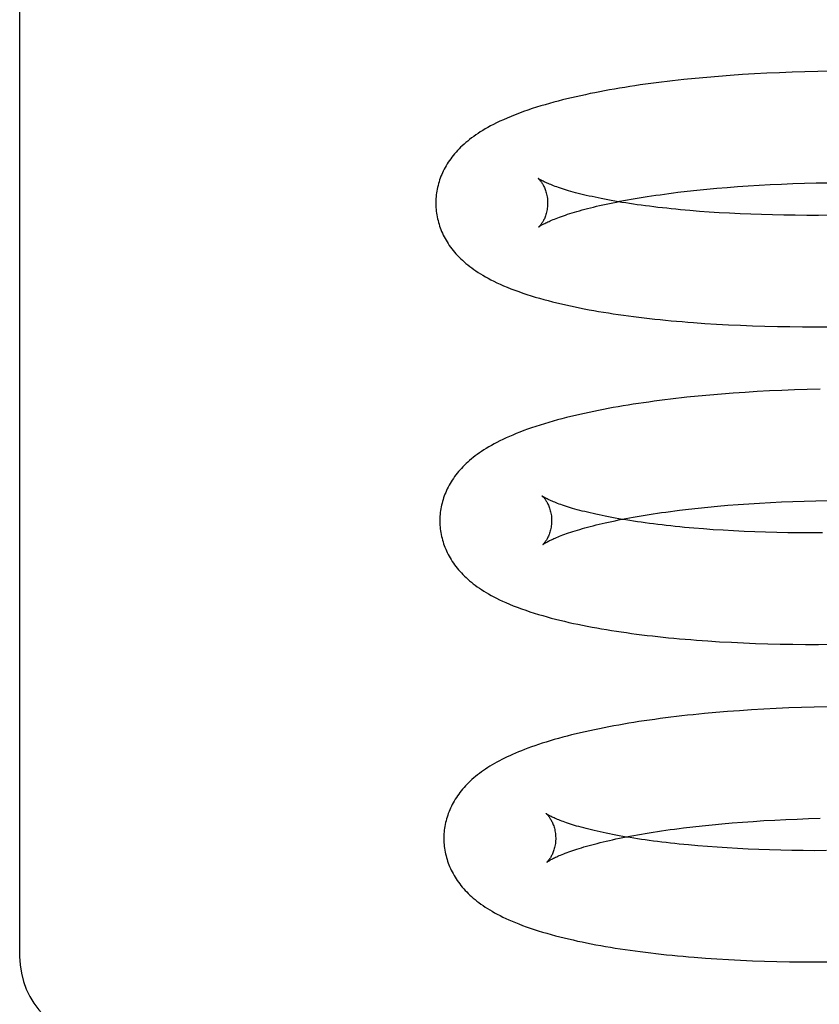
# Model space of a CAD drawing. Header units: inches. Extents: x 0 to 204, y 0 to 132.
# Tile 26 of 99: x 37.196 to 37.339, y 50.403 to 50.579. Entities that reach past the tile are written whole.
import ezdxf

# ---------------------------------------------------------------- set-up
doc = ezdxf.new("R2010")
doc.units = ezdxf.units.IN
doc.header["$LTSCALE"] = 11.243375
doc.header["$MEASUREMENT"] = 0
doc.linetypes.add('HIDDEN', pattern=[0.2, 0.1, -0.1])
doc.layers.add('DEFAULT_2', color=8, linetype='HIDDEN')

msp = doc.modelspace()

# ---------------------------------------------------------------- linework, layer by layer
at = {"layer": 'DEFAULT_2', "color": 8, "linetype": 'HIDDEN'}
for p, q in [((37.1956, 50.66623), (37.1956, 50.41202)), ((37.31643, 50.56899), (37.31439, 50.56879)), ((37.31849, 50.56918), (37.31643, 50.56899)), ((37.32059, 50.56936), (37.31849, 50.56918)), ((37.32271, 50.56952), (37.32059, 50.56936)), ((37.32487, 50.56967), (37.32271, 50.56952)), ((37.32705, 50.5698), (37.32487, 50.56967)), ((37.32927, 50.56992), (37.32705, 50.5698)), ((37.3315, 50.57002), (37.32927, 50.56992)), ((37.33377, 50.5701), (37.3315, 50.57002)), ((37.33605, 50.57018), (37.33377, 50.5701)), ((37.33836, 50.57023), (37.33605, 50.57018)), ((37.3407, 50.57027), (37.33836, 50.57023)), ((37.3185, 50.54919), (37.3203, 50.54935)), ((37.3203, 50.54935), (37.32213, 50.54951)), ((37.32213, 50.54951), (37.32401, 50.54965)), ((37.32401, 50.54965), (37.32592, 50.54978)), ((37.32592, 50.54978), (37.32787, 50.5499)), ((37.32787, 50.5499), (37.32985, 50.55001)), ((37.32985, 50.55001), (37.33186, 50.55011)), ((37.33186, 50.55011), (37.3339, 50.55019)), ((37.3339, 50.55019), (37.33597, 50.55026)), ((37.33597, 50.55026), (37.33807, 50.55031)), ((37.33807, 50.55031), (37.34019, 50.55035)), ((37.31335, 50.54863), (37.31502, 50.54883)), ((37.31502, 50.54883), (37.31674, 50.54901)), ((37.31674, 50.54901), (37.3185, 50.54919)), ((37.31718, 50.54523), (37.31546, 50.54537)), ((37.31894, 50.5451), (37.31718, 50.54523)), ((37.32074, 50.54499), (37.31894, 50.5451)), ((37.32258, 50.54488), (37.32074, 50.54499)), ((37.32446, 50.54479), (37.32258, 50.54488)), ((37.32637, 50.54471), (37.32446, 50.54479)), ((37.32831, 50.54464), (37.32637, 50.54471)), ((37.33029, 50.54459), (37.32831, 50.54464)), ((37.3323, 50.54455), (37.33029, 50.54459)), ((37.33433, 50.54452), (37.3323, 50.54455)), ((37.3364, 50.54451), (37.33433, 50.54452)), ((37.33849, 50.54451), (37.3364, 50.54451)), ((37.3406, 50.54452), (37.33849, 50.54451)), ((37.31818, 50.5252), (37.32026, 50.52507)), ((37.32026, 50.52507), (37.32238, 50.52496)), ((37.32238, 50.52496), (37.32452, 50.52486)), ((37.32452, 50.52486), (37.3267, 50.52477)), ((37.3267, 50.52477), (37.3289, 50.52471)), ((37.3289, 50.52471), (37.33113, 50.52466)), ((37.33113, 50.52466), (37.33338, 50.52462)), ((37.33338, 50.52462), (37.33565, 50.5246)), ((37.33565, 50.5246), (37.33795, 50.5246)), ((37.33795, 50.5246), (37.34028, 50.52461)), ((37.31903, 50.51237), (37.31698, 50.51218)), ((37.32111, 50.51255), (37.31903, 50.51237)), ((37.32322, 50.51271), (37.32111, 50.51255)), ((37.32537, 50.51286), (37.32322, 50.51271)), ((37.32754, 50.51299), (37.32537, 50.51286)), ((37.32974, 50.51311), (37.32754, 50.51299)), ((37.33196, 50.51322), (37.32974, 50.51311)), ((37.33421, 50.5133), (37.33196, 50.51322)), ((37.33649, 50.51338), (37.33421, 50.5133)), ((37.33878, 50.51343), (37.33649, 50.51338)), ((37.31698, 50.51218), (37.31496, 50.51198)), ((37.32412, 50.49282), (37.32601, 50.49295)), ((37.32601, 50.49295), (37.32793, 50.49307)), ((37.32793, 50.49307), (37.32989, 50.49318)), ((37.32989, 50.49318), (37.33187, 50.49328)), ((37.33187, 50.49328), (37.33389, 50.49337)), ((37.33389, 50.49337), (37.33594, 50.49344)), ((37.33594, 50.49344), (37.33802, 50.4935)), ((37.33802, 50.4935), (37.34012, 50.49355)), ((37.3136, 50.49178), (37.31525, 50.49198)), ((37.31525, 50.49198), (37.31694, 50.49217)), ((37.31694, 50.49217), (37.31867, 50.49234)), ((37.31867, 50.49234), (37.32045, 50.49251)), ((37.32045, 50.49251), (37.32226, 50.49267)), ((37.32226, 50.49267), (37.32412, 50.49282)), ((37.31789, 50.48844), (37.31617, 50.48858)), ((37.31966, 50.48831), (37.31789, 50.48844)), ((37.32146, 50.4882), (37.31966, 50.48831)), ((37.3233, 50.48809), (37.32146, 50.4882)), ((37.32517, 50.488), (37.3233, 50.48809)), ((37.32708, 50.48792), (37.32517, 50.488)), ((37.32903, 50.48785), (37.32708, 50.48792)), ((37.33101, 50.4878), (37.32903, 50.48785)), ((37.33301, 50.48776), (37.33101, 50.4878)), ((37.33505, 50.48773), (37.33301, 50.48776)), ((37.33711, 50.48772), (37.33505, 50.48773)), ((37.3392, 50.48772), (37.33711, 50.48772)), ((37.31871, 50.46842), (37.32079, 50.46829)), ((37.32079, 50.46829), (37.32291, 50.46818)), ((37.32291, 50.46818), (37.32505, 50.46807)), ((37.32505, 50.46807), (37.32722, 50.46799)), ((37.32722, 50.46799), (37.32942, 50.46792)), ((37.32942, 50.46792), (37.33165, 50.46787)), ((37.33165, 50.46787), (37.3339, 50.46783)), ((37.3339, 50.46783), (37.33618, 50.46781)), ((37.33618, 50.46781), (37.33848, 50.46781)), ((37.33848, 50.46781), (37.3408, 50.46782)), ((37.32437, 50.45595), (37.32224, 50.45579)), ((37.32653, 50.4561), (37.32437, 50.45595)), ((37.32871, 50.45623), (37.32653, 50.4561)), ((37.33092, 50.45634), (37.32871, 50.45623)), ((37.33316, 50.45644), (37.33092, 50.45634)), ((37.33542, 50.45653), (37.33316, 50.45644)), ((37.33771, 50.4566), (37.33542, 50.45653)), ((37.34002, 50.45665), (37.33771, 50.4566)), ((37.31808, 50.45543), (37.31605, 50.45523)), ((37.32015, 50.45562), (37.31808, 50.45543)), ((37.32224, 50.45579), (37.32015, 50.45562)), ((37.33266, 50.43649), (37.33468, 50.43658)), ((37.33468, 50.43658), (37.33673, 50.43665)), ((37.33673, 50.43665), (37.3388, 50.43671)), ((37.31436, 50.43499), (37.31601, 50.43519)), ((37.31601, 50.43519), (37.3177, 50.43538)), ((37.3177, 50.43538), (37.31944, 50.43556)), ((37.31944, 50.43556), (37.32122, 50.43573)), ((37.32122, 50.43573), (37.32304, 50.43588)), ((37.32304, 50.43588), (37.32489, 50.43603)), ((37.32489, 50.43603), (37.32678, 50.43616)), ((37.32678, 50.43616), (37.32871, 50.43629)), ((37.32871, 50.43629), (37.33067, 50.4364)), ((37.33067, 50.4364), (37.33266, 50.43649)), ((37.31862, 50.43165), (37.3169, 50.43179)), ((37.32038, 50.43152), (37.31862, 50.43165)), ((37.32218, 50.43141), (37.32038, 50.43152)), ((37.32402, 50.4313), (37.32218, 50.43141)), ((37.3259, 50.43121), (37.32402, 50.4313)), ((37.32781, 50.43113), (37.3259, 50.43121)), ((37.32975, 50.43106), (37.32781, 50.43113)), ((37.33173, 50.43101), (37.32975, 50.43106)), ((37.33374, 50.43096), (37.33173, 50.43101)), ((37.33577, 50.43094), (37.33374, 50.43096)), ((37.33784, 50.43092), (37.33577, 50.43094)), ((37.33993, 50.43093), (37.33784, 50.43092)), ((37.31828, 50.41171), (37.32033, 50.41157)), ((37.32033, 50.41157), (37.32242, 50.41145)), ((37.32242, 50.41145), (37.32454, 50.41134)), ((37.32454, 50.41134), (37.32668, 50.41125)), ((37.32668, 50.41125), (37.32886, 50.41117)), ((37.32886, 50.41117), (37.33106, 50.41111)), ((37.33106, 50.41111), (37.33329, 50.41106)), ((37.33329, 50.41106), (37.33554, 50.41103)), ((37.33554, 50.41103), (37.33781, 50.41102)), ((37.33781, 50.41102), (37.34011, 50.41102))]:
    msp.add_line(p, q, dxfattribs=at)
for points in [[(37.31439, 50.56879), (37.31339, 50.56868), (37.3124, 50.56856), (37.31141, 50.56845), (37.31043, 50.56833), (37.30946, 50.56821), (37.3085, 50.56808), (37.30754, 50.56795), (37.3066, 50.56782), (37.30566, 50.56768), (37.30474, 50.56754), (37.30382, 50.56739), (37.30291, 50.56724), (37.30202, 50.56709), (37.30112, 50.56694), (37.30024, 50.56678), (37.29937, 50.56661), (37.2985, 50.56644), (37.29764, 50.56627), (37.2968, 50.56609), (37.29595, 50.56591), (37.29512, 50.56573), (37.2943, 50.56554), (37.29349, 50.56534), (37.29269, 50.56514), (37.2919, 50.56494), (37.29112, 50.56473), (37.29035, 50.56452), (37.28958, 50.5643), (37.28881, 50.56407), (37.28805, 50.56384), (37.28728, 50.56359), (37.28652, 50.56333), (37.28575, 50.56306), (37.28498, 50.56278), (37.28423, 50.5625), (37.2835, 50.56221), (37.2828, 50.56191), (37.28213, 50.56162), (37.2815, 50.56133), (37.28091, 50.56105), (37.28036, 50.56077), (37.27984, 50.5605), (37.27935, 50.56023), (37.27888, 50.55996), (37.27843, 50.55969), (37.278, 50.55943), (37.27759, 50.55916), (37.27719, 50.55889), (37.27681, 50.55862), (37.27644, 50.55835), (37.27608, 50.55808), (37.27574, 50.5578), (37.27541, 50.55752), (37.27509, 50.55725), (37.27478, 50.55696), (37.27448, 50.55668), (37.2742, 50.55639), (37.27392, 50.55611), (37.27366, 50.55581), (37.2734, 50.55552), (37.27316, 50.55522), (37.27292, 50.55492), (37.2727, 50.55462), (37.27248, 50.55432), (37.27227, 50.55401), (37.27208, 50.5537), (37.27189, 50.55339), (37.27171, 50.55308), (37.27154, 50.55276), (37.27138, 50.55244), (37.27123, 50.55213), (37.27109, 50.55181), (37.27096, 50.55149), (37.27084, 50.55116), (37.27072, 50.55084), (37.27062, 50.55051), (37.27052, 50.55018), (37.27043, 50.54985), (37.27035, 50.54952), (37.27028, 50.54919), (37.27022, 50.54886), (37.27017, 50.54852), (37.27012, 50.54818), (37.27009, 50.54785), (37.27006, 50.54751), (37.27005, 50.54717), (37.27004, 50.54684), (37.27004, 50.54655)], [(37.28836, 50.55111), (37.28834, 50.55112), (37.28834, 50.55113), (37.28834, 50.55112), (37.28835, 50.55111), (37.28837, 50.55109), (37.2884, 50.55107), (37.28843, 50.55104), (37.28847, 50.551), (37.28851, 50.55095), (37.28856, 50.5509), (37.28862, 50.55084), (37.28867, 50.55078), (37.28873, 50.5507), (37.2888, 50.55062), (37.28886, 50.55053), (37.28893, 50.55043), (37.28901, 50.55032), (37.28908, 50.55021), (37.28916, 50.55008), (37.28923, 50.54995), (37.28931, 50.5498), (37.28938, 50.54965), (37.28946, 50.54948), (37.28954, 50.54931), (37.28961, 50.54912), (37.28968, 50.54893), (37.28974, 50.54872), (37.2898, 50.54851), (37.28986, 50.54828), (37.28991, 50.54805), (37.28995, 50.5478), (37.28999, 50.54755), (37.29001, 50.5473), (37.29003, 50.54704), (37.29004, 50.5468)], [(37.31546, 50.54537), (37.31378, 50.54552), (37.31296, 50.5456), (37.31215, 50.54568), (37.31135, 50.54577), (37.31056, 50.54585), (37.30978, 50.54594), (37.30901, 50.54603), (37.30826, 50.54613), (37.30752, 50.54622), (37.30679, 50.54632), (37.30607, 50.54642), (37.30537, 50.54652), (37.30468, 50.54663), (37.304, 50.54673), (37.30334, 50.54684), (37.30269, 50.54695), (37.30205, 50.54706), (37.30142, 50.54717), (37.30081, 50.54728), (37.30022, 50.54739), (37.29964, 50.54751), (37.29907, 50.54762), (37.29852, 50.54774), (37.29798, 50.54786), (37.29745, 50.54797), (37.29694, 50.54809), (37.29645, 50.54821), (37.29597, 50.54833), (37.2955, 50.54844), (37.29505, 50.54856), (37.29462, 50.54868), (37.2942, 50.5488), (37.2938, 50.54891), (37.29341, 50.54903), (37.29303, 50.54914), (37.29267, 50.54926), (37.29233, 50.54937), (37.292, 50.54948), (37.29169, 50.54959), (37.2914, 50.54969), (37.29111, 50.5498), (37.29085, 50.5499), (37.2906, 50.55), (37.29036, 50.55009), (37.29014, 50.55019), (37.28993, 50.55028), (37.28974, 50.55036), (37.28956, 50.55045), (37.28939, 50.55053), (37.28924, 50.5506), (37.2891, 50.55067), (37.28898, 50.55074), (37.28886, 50.5508), (37.28876, 50.55086), (37.28867, 50.55091), (37.2886, 50.55095), (37.28853, 50.551), (37.28847, 50.55103), (37.28843, 50.55106), (37.28839, 50.55109), (37.28836, 50.55111), (37.28836, 50.55111)], [(37.28845, 50.54243), (37.28846, 50.54244), (37.28848, 50.54245), (37.28851, 50.54247), (37.28854, 50.5425), (37.28859, 50.54254), (37.28865, 50.54257), (37.28872, 50.54262), (37.2888, 50.54267), (37.28889, 50.54273), (37.28899, 50.54279), (37.28911, 50.54285), (37.28924, 50.54292), (37.28938, 50.543), (37.28953, 50.54308), (37.2897, 50.54316), (37.28988, 50.54325), (37.29008, 50.54335), (37.29029, 50.54344), (37.29051, 50.54354), (37.29075, 50.54365), (37.29101, 50.54375), (37.29127, 50.54386), (37.29156, 50.54397), (37.29186, 50.54409), (37.29218, 50.54421), (37.29251, 50.54433), (37.29285, 50.54445), (37.29322, 50.54457), (37.2936, 50.5447), (37.29399, 50.54482), (37.2944, 50.54495), (37.29482, 50.54508), (37.29526, 50.54521), (37.29572, 50.54534), (37.29619, 50.54547), (37.29667, 50.5456), (37.29717, 50.54573), (37.29769, 50.54586), (37.29822, 50.546), (37.29876, 50.54613), (37.29932, 50.54626), (37.29989, 50.54639), (37.30048, 50.54652), (37.30108, 50.54665), (37.3017, 50.54677), (37.30233, 50.5469), (37.30298, 50.54703), (37.30363, 50.54715), (37.3043, 50.54728), (37.30499, 50.5474), (37.30569, 50.54752), (37.3064, 50.54764), (37.30712, 50.54776), (37.30786, 50.54787), (37.30861, 50.54799), (37.30937, 50.5481), (37.31014, 50.54821), (37.31092, 50.54832), (37.31172, 50.54842), (37.31253, 50.54853), (37.31335, 50.54863)], [(37.27004, 50.54655), (37.27005, 50.54626), (37.27006, 50.54592), (37.27009, 50.54558), (37.27012, 50.54525), (37.27016, 50.54491), (37.27022, 50.54458), (37.27028, 50.54425), (37.27035, 50.54391), (37.27043, 50.54358), (37.27051, 50.54325), (37.27061, 50.54293), (37.27071, 50.5426), (37.27083, 50.54228), (37.27095, 50.54196), (37.27108, 50.54164), (37.27122, 50.54132), (37.27137, 50.541), (37.27153, 50.54069), (37.27169, 50.54038), (37.27187, 50.54007), (37.27205, 50.53976), (37.27225, 50.53946), (37.27245, 50.53915), (37.27267, 50.53885), (37.27289, 50.53855), (37.27313, 50.53824), (37.27338, 50.53794), (37.27364, 50.53765), (37.27391, 50.53735), (37.27419, 50.53706), (37.27449, 50.53676), (37.27479, 50.53648), (37.27511, 50.53619), (37.27543, 50.53591), (37.27577, 50.53564), (37.27612, 50.53536), (37.27647, 50.5351), (37.27684, 50.53483), (37.27722, 50.53457), (37.27762, 50.53431), (37.27803, 50.53405), (37.27846, 50.53379), (37.27891, 50.53353), (37.27938, 50.53327), (37.27988, 50.533), (37.28041, 50.53274), (37.28097, 50.53247), (37.28156, 50.53219), (37.28217, 50.53192), (37.28282, 50.53165), (37.28348, 50.53139), (37.28417, 50.53113), (37.28487, 50.53087), (37.28559, 50.53062), (37.28632, 50.53038), (37.28707, 50.53014), (37.28782, 50.52991), (37.28858, 50.52969), (37.28935, 50.52947), (37.29013, 50.52926), (37.29092, 50.52906), (37.29171, 50.52887), (37.2925, 50.52868), (37.29331, 50.52849), (37.29412, 50.52832), (37.29494, 50.52814), (37.29576, 50.52797), (37.2966, 50.52781), (37.29744, 50.52765), (37.29829, 50.5275), (37.29915, 50.52735), (37.30002, 50.5272), (37.3009, 50.52706), (37.30179, 50.52693), (37.30268, 50.52679), (37.30359, 50.52666), (37.3045, 50.52654), (37.30542, 50.52642), (37.30635, 50.5263), (37.30729, 50.52619), (37.30824, 50.52608), (37.30919, 50.52597), (37.31016, 50.52587), (37.31113, 50.52578), (37.31211, 50.52568), (37.31311, 50.52559), (37.3141, 50.52551), (37.31511, 50.52542), (37.31613, 50.52535), (37.31818, 50.5252)], [(37.29004, 50.5468), (37.29004, 50.54656), (37.29003, 50.54629), (37.29001, 50.54604), (37.28998, 50.54578), (37.28994, 50.54554), (37.2899, 50.5453), (37.28985, 50.54508), (37.28979, 50.54486), (37.28973, 50.54465), (37.28966, 50.54445), (37.28959, 50.54426), (37.28952, 50.54409), (37.28945, 50.54392), (37.28938, 50.54376), (37.2893, 50.54362), (37.28923, 50.54348), (37.28916, 50.54335), (37.28909, 50.54324), (37.28902, 50.54313), (37.28895, 50.54303), (37.28889, 50.54294), (37.28883, 50.54285), (37.28877, 50.54278), (37.28871, 50.54271), (37.28866, 50.54265), (37.28861, 50.5426), (37.28857, 50.54255), (37.28854, 50.54251), (37.2885, 50.54248), (37.28848, 50.54246), (37.28846, 50.54244), (37.28845, 50.54243), (37.28844, 50.54243)], [(37.31496, 50.51198), (37.31396, 50.51187), (37.31297, 50.51176), (37.31199, 50.51164), (37.31101, 50.51152), (37.31005, 50.5114), (37.30909, 50.51127), (37.30815, 50.51114), (37.30721, 50.51101), (37.30628, 50.51087), (37.30536, 50.51073), (37.30444, 50.51059), (37.30354, 50.51044), (37.30264, 50.51029), (37.30176, 50.51013), (37.30088, 50.50997), (37.30001, 50.50981), (37.29915, 50.50964), (37.2983, 50.50947), (37.29746, 50.50929), (37.29663, 50.50911), (37.29581, 50.50893), (37.295, 50.50874), (37.29419, 50.50855), (37.29339, 50.50835), (37.2926, 50.50814), (37.2918, 50.50793), (37.29101, 50.50771), (37.29023, 50.50749), (37.28945, 50.50725), (37.28868, 50.50702), (37.28792, 50.50677), (37.28718, 50.50652), (37.28646, 50.50627), (37.28576, 50.50602), (37.28509, 50.50576), (37.28443, 50.5055), (37.2838, 50.50524), (37.28319, 50.50498), (37.2826, 50.50472), (37.28204, 50.50445), (37.28149, 50.50419), (37.28097, 50.50392), (37.28046, 50.50365), (37.27998, 50.50339), (37.27951, 50.50312), (37.27907, 50.50285), (37.27864, 50.50258), (37.27823, 50.50232), (37.27784, 50.50205), (37.27746, 50.50178), (37.27709, 50.50151), (37.27674, 50.50124), (37.2764, 50.50096), (37.27608, 50.50069), (37.27576, 50.50041), (37.27546, 50.50013), (37.27516, 50.49985), (37.27488, 50.49956), (37.27461, 50.49927), (37.27434, 50.49898), (37.27409, 50.49869), (37.27385, 50.49839), (37.27361, 50.4981), (37.27339, 50.4978), (37.27318, 50.49749), (37.27297, 50.49719), (37.27278, 50.49688), (37.27259, 50.49657), (37.27241, 50.49626), (37.27225, 50.49594), (37.27209, 50.49563), (37.27194, 50.49531), (37.2718, 50.49499), (37.27167, 50.49467), (37.27155, 50.49435), (37.27143, 50.49403), (37.27133, 50.4937), (37.27123, 50.49338), (37.27115, 50.49305), (37.27107, 50.49272), (37.271, 50.49239), (37.27094, 50.49205), (37.27089, 50.49172), (37.27084, 50.49139), (37.27081, 50.49105), (37.27078, 50.49072), (37.27077, 50.49038), (37.27076, 50.49004), (37.27076, 50.48975)], [(37.28908, 50.49432), (37.28906, 50.49433), (37.28906, 50.49434), (37.28906, 50.49433), (37.28907, 50.49432), (37.28909, 50.4943), (37.28912, 50.49428), (37.28915, 50.49425), (37.28919, 50.49421), (37.28924, 50.49416), (37.28928, 50.49411), (37.28934, 50.49405), (37.28939, 50.49399), (37.28945, 50.49391), (37.28952, 50.49383), (37.28958, 50.49374), (37.28965, 50.49364), (37.28973, 50.49353), (37.2898, 50.49342), (37.28988, 50.49329), (37.28995, 50.49316), (37.29003, 50.49301), (37.2901, 50.49286), (37.29018, 50.49269), (37.29026, 50.49252), (37.29033, 50.49233), (37.2904, 50.49214), (37.29046, 50.49193), (37.29052, 50.49171), (37.29058, 50.49149), (37.29063, 50.49126), (37.29067, 50.49101), (37.29071, 50.49076), (37.29073, 50.49051), (37.29075, 50.49025), (37.29076, 50.49001)], [(37.31617, 50.48858), (37.3145, 50.48873), (37.31367, 50.48881), (37.31286, 50.48889), (37.31206, 50.48898), (37.31127, 50.48906), (37.3105, 50.48915), (37.30973, 50.48924), (37.30898, 50.48934), (37.30824, 50.48943), (37.30751, 50.48953), (37.30679, 50.48963), (37.30609, 50.48973), (37.3054, 50.48984), (37.30472, 50.48994), (37.30405, 50.49005), (37.3034, 50.49016), (37.30277, 50.49027), (37.30214, 50.49038), (37.30153, 50.49049), (37.30094, 50.4906), (37.30035, 50.49072), (37.29979, 50.49083), (37.29923, 50.49095), (37.29869, 50.49106), (37.29817, 50.49118), (37.29766, 50.4913), (37.29716, 50.49142), (37.29669, 50.49154), (37.29622, 50.49165), (37.29577, 50.49177), (37.29534, 50.49189), (37.29492, 50.49201), (37.29451, 50.49212), (37.29412, 50.49224), (37.29375, 50.49235), (37.29339, 50.49247), (37.29305, 50.49258), (37.29272, 50.49269), (37.29241, 50.4928), (37.29211, 50.4929), (37.29183, 50.49301), (37.29157, 50.49311), (37.29132, 50.49321), (37.29108, 50.4933), (37.29086, 50.4934), (37.29065, 50.49349), (37.29046, 50.49357), (37.29028, 50.49366), (37.29011, 50.49373), (37.28996, 50.49381), (37.28982, 50.49388), (37.2897, 50.49395), (37.28958, 50.49401), (37.28948, 50.49406), (37.28939, 50.49412), (37.28932, 50.49416), (37.28925, 50.4942), (37.28919, 50.49424), (37.28915, 50.49427), (37.28911, 50.4943), (37.28908, 50.49432), (37.28908, 50.49432)], [(37.28917, 50.48564), (37.28917, 50.48564), (37.28919, 50.48566), (37.28922, 50.48568), (37.28925, 50.4857), (37.2893, 50.48574), (37.28935, 50.48577), (37.28942, 50.48582), (37.2895, 50.48586), (37.28958, 50.48592), (37.28968, 50.48598), (37.2898, 50.48604), (37.28992, 50.48611), (37.29006, 50.48619), (37.29021, 50.48626), (37.29037, 50.48635), (37.29054, 50.48643), (37.29074, 50.48652), (37.29094, 50.48662), (37.29116, 50.48672), (37.29139, 50.48682), (37.29164, 50.48693), (37.2919, 50.48703), (37.29218, 50.48714), (37.29247, 50.48726), (37.29278, 50.48737), (37.29311, 50.48749), (37.29344, 50.48761), (37.2938, 50.48773), (37.29417, 50.48786), (37.29455, 50.48798), (37.29495, 50.48811), (37.29537, 50.48824), (37.2958, 50.48837), (37.29625, 50.4885), (37.29671, 50.48863), (37.29718, 50.48876), (37.29767, 50.48889), (37.29818, 50.48902), (37.2987, 50.48915), (37.29923, 50.48928), (37.29978, 50.48941), (37.30035, 50.48954), (37.30092, 50.48967), (37.30152, 50.48979), (37.30212, 50.48992), (37.30274, 50.49005), (37.30338, 50.49018), (37.30402, 50.4903), (37.30468, 50.49042), (37.30536, 50.49055), (37.30605, 50.49067), (37.30675, 50.49079), (37.30746, 50.4909), (37.30818, 50.49102), (37.30892, 50.49113), (37.30967, 50.49125), (37.31043, 50.49136), (37.31121, 50.49147), (37.31199, 50.49157), (37.31279, 50.49168), (37.3136, 50.49178)], [(37.27076, 50.48975), (37.27077, 50.48947), (37.27078, 50.48913), (37.27081, 50.48879), (37.27084, 50.48846), (37.27089, 50.48812), (37.27094, 50.48779), (37.271, 50.48745), (37.27107, 50.48712), (37.27115, 50.48679), (37.27123, 50.48646), (37.27133, 50.48613), (37.27144, 50.48581), (37.27155, 50.48548), (37.27167, 50.48516), (37.2718, 50.48484), (37.27194, 50.48452), (37.27209, 50.48421), (37.27225, 50.48389), (37.27242, 50.48358), (37.27259, 50.48327), (37.27278, 50.48296), (37.27298, 50.48265), (37.27318, 50.48235), (37.27339, 50.48205), (37.27362, 50.48175), (37.27385, 50.48145), (37.2741, 50.48116), (37.27435, 50.48087), (37.27461, 50.48058), (37.27488, 50.4803), (37.27517, 50.48001), (37.27546, 50.47974), (37.27576, 50.47946), (37.27608, 50.47919), (37.2764, 50.47892), (37.27674, 50.47865), (37.27709, 50.47838), (37.27745, 50.47812), (37.27783, 50.47785), (37.27822, 50.47759), (37.27863, 50.47733), (37.27905, 50.47708), (37.27948, 50.47682), (37.27994, 50.47657), (37.28041, 50.47631), (37.28091, 50.47605), (37.28144, 50.47579), (37.28199, 50.47553), (37.28259, 50.47527), (37.28322, 50.475), (37.2839, 50.47472), (37.28461, 50.47444), (37.28535, 50.47417), (37.28611, 50.4739), (37.28687, 50.47364), (37.28764, 50.47339), (37.28841, 50.47316), (37.28917, 50.47294), (37.28993, 50.47272), (37.2907, 50.47251), (37.29147, 50.47231), (37.29225, 50.47212), (37.29304, 50.47193), (37.29384, 50.47174), (37.29465, 50.47156), (37.29547, 50.47139), (37.2963, 50.47122), (37.29714, 50.47105), (37.29798, 50.47089), (37.29884, 50.47074), (37.2997, 50.47059), (37.30056, 50.47044), (37.30144, 50.4703), (37.30233, 50.47016), (37.30322, 50.47003), (37.30412, 50.4699), (37.30503, 50.46977), (37.30595, 50.46965), (37.30688, 50.46953), (37.30782, 50.46942), (37.30877, 50.46931), (37.30973, 50.4692), (37.31069, 50.4691), (37.31166, 50.469), (37.31264, 50.46891), (37.31363, 50.46882), (37.31463, 50.46873), (37.31564, 50.46865), (37.31665, 50.46857), (37.31871, 50.46842)], [(37.29076, 50.49001), (37.29076, 50.48977), (37.29075, 50.48951), (37.29073, 50.48925), (37.2907, 50.489), (37.29066, 50.48876), (37.29062, 50.48852), (37.29057, 50.48829), (37.29051, 50.48808), (37.29045, 50.48787), (37.29039, 50.48767), (37.29032, 50.48748), (37.29025, 50.48731), (37.29018, 50.48714), (37.2901, 50.48698), (37.29003, 50.48684), (37.28996, 50.4867), (37.28989, 50.48657), (37.28982, 50.48646), (37.28975, 50.48635), (37.28968, 50.48625), (37.28962, 50.48616), (37.28955, 50.48607), (37.2895, 50.486), (37.28944, 50.48593), (37.28939, 50.48587), (37.28934, 50.48581), (37.2893, 50.48577), (37.28926, 50.48573), (37.28923, 50.4857), (37.2892, 50.48567), (37.28918, 50.48565), (37.28917, 50.48564), (37.28916, 50.48564)], [(37.31605, 50.45523), (37.31504, 50.45512), (37.31405, 50.45501), (37.31306, 50.45489), (37.31208, 50.45477), (37.31111, 50.45465), (37.31015, 50.45453), (37.30919, 50.4544), (37.30825, 50.45426), (37.30731, 50.45413), (37.30638, 50.45399), (37.30547, 50.45384), (37.30456, 50.4537), (37.30366, 50.45354), (37.30276, 50.45339), (37.30188, 50.45323), (37.30101, 50.45307), (37.30014, 50.4529), (37.29929, 50.45273), (37.29844, 50.45255), (37.2976, 50.45237), (37.29677, 50.45219), (37.29594, 50.452), (37.29512, 50.45181), (37.29432, 50.45161), (37.29352, 50.4514), (37.29274, 50.4512), (37.29197, 50.45099), (37.29122, 50.45077), (37.29049, 50.45056), (37.28978, 50.45034), (37.28908, 50.45012), (37.28841, 50.4499), (37.28776, 50.44968), (37.28713, 50.44946), (37.28652, 50.44924), (37.28593, 50.44902), (37.28537, 50.4488), (37.28482, 50.44857), (37.28428, 50.44835), (37.28377, 50.44813), (37.28327, 50.4479), (37.28278, 50.44767), (37.28231, 50.44744), (37.28185, 50.44721), (37.2814, 50.44698), (37.28096, 50.44674), (37.28053, 50.4465), (37.28012, 50.44626), (37.27971, 50.44601), (37.27932, 50.44577), (37.27893, 50.44551), (37.27856, 50.44526), (37.27819, 50.445), (37.27783, 50.44473), (37.27749, 50.44447), (37.27715, 50.4442), (37.27683, 50.44392), (37.27651, 50.44365), (37.2762, 50.44337), (37.27591, 50.44308), (37.27562, 50.4428), (37.27535, 50.44251), (37.27509, 50.44222), (37.27483, 50.44192), (37.27459, 50.44163), (37.27435, 50.44133), (37.27413, 50.44103), (37.27391, 50.44073), (37.27371, 50.44042), (37.27351, 50.44011), (37.27332, 50.4398), (37.27315, 50.43949), (37.27298, 50.43917), (37.27282, 50.43886), (37.27267, 50.43854), (37.27253, 50.43822), (37.2724, 50.4379), (37.27227, 50.43758), (37.27216, 50.43725), (37.27205, 50.43692), (37.27196, 50.4366), (37.27187, 50.43627), (37.27179, 50.43594), (37.27172, 50.4356), (37.27166, 50.43527), (37.27161, 50.43494), (37.27156, 50.4346), (37.27153, 50.43426), (37.2715, 50.43393), (37.27149, 50.43359), (37.27148, 50.43325), (37.27148, 50.43296)], [(37.2898, 50.43753), (37.28979, 50.43754), (37.28978, 50.43754), (37.28978, 50.43754), (37.28979, 50.43753), (37.28981, 50.43751), (37.28984, 50.43749), (37.28987, 50.43746), (37.28991, 50.43742), (37.28996, 50.43737), (37.29, 50.43732), (37.29006, 50.43726), (37.29011, 50.43719), (37.29017, 50.43712), (37.29024, 50.43704), (37.29031, 50.43695), (37.29037, 50.43685), (37.29045, 50.43674), (37.29052, 50.43663), (37.2906, 50.4365), (37.29067, 50.43637), (37.29075, 50.43622), (37.29083, 50.43607), (37.2909, 50.4359), (37.29098, 50.43573), (37.29105, 50.43554), (37.29112, 50.43535), (37.29118, 50.43514), (37.29125, 50.43492), (37.2913, 50.4347), (37.29135, 50.43446), (37.29139, 50.43422), (37.29143, 50.43397), (37.29145, 50.43372), (37.29147, 50.43345), (37.29148, 50.43322)], [(37.3169, 50.43179), (37.31522, 50.43194), (37.3144, 50.43202), (37.31358, 50.4321), (37.31278, 50.43219), (37.312, 50.43227), (37.31122, 50.43236), (37.31045, 50.43245), (37.3097, 50.43255), (37.30896, 50.43264), (37.30823, 50.43274), (37.30751, 50.43284), (37.30681, 50.43294), (37.30612, 50.43304), (37.30544, 50.43315), (37.30478, 50.43326), (37.30413, 50.43336), (37.30349, 50.43347), (37.30286, 50.43358), (37.30225, 50.4337), (37.30166, 50.43381), (37.30108, 50.43393), (37.30051, 50.43404), (37.29995, 50.43416), (37.29942, 50.43427), (37.29889, 50.43439), (37.29838, 50.43451), (37.29789, 50.43463), (37.29741, 50.43474), (37.29694, 50.43486), (37.29649, 50.43498), (37.29606, 50.4351), (37.29564, 50.43522), (37.29523, 50.43533), (37.29484, 50.43545), (37.29447, 50.43556), (37.29411, 50.43568), (37.29377, 50.43579), (37.29344, 50.4359), (37.29313, 50.43601), (37.29283, 50.43611), (37.29255, 50.43622), (37.29229, 50.43632), (37.29204, 50.43642), (37.2918, 50.43651), (37.29158, 50.43661), (37.29137, 50.4367), (37.29118, 50.43678), (37.291, 50.43686), (37.29083, 50.43694), (37.29068, 50.43702), (37.29054, 50.43709), (37.29042, 50.43715), (37.2903, 50.43722), (37.2902, 50.43727), (37.29011, 50.43732), (37.29004, 50.43737), (37.28997, 50.43741), (37.28991, 50.43745), (37.28987, 50.43748), (37.28983, 50.4375), (37.2898, 50.43752), (37.2898, 50.43753)], [(37.28989, 50.42885), (37.2899, 50.42885), (37.28991, 50.42887), (37.28994, 50.42889), (37.28998, 50.42891), (37.29002, 50.42895), (37.29008, 50.42898), (37.29014, 50.42903), (37.29022, 50.42907), (37.29031, 50.42913), (37.29041, 50.42919), (37.29052, 50.42925), (37.29064, 50.42932), (37.29078, 50.4294), (37.29093, 50.42947), (37.29109, 50.42956), (37.29127, 50.42965), (37.29146, 50.42974), (37.29167, 50.42983), (37.29188, 50.42993), (37.29212, 50.43003), (37.29237, 50.43014), (37.29263, 50.43025), (37.29291, 50.43036), (37.2932, 50.43047), (37.29351, 50.43059), (37.29384, 50.4307), (37.29418, 50.43083), (37.29453, 50.43095), (37.2949, 50.43107), (37.29529, 50.4312), (37.29569, 50.43132), (37.29611, 50.43145), (37.29654, 50.43158), (37.29698, 50.43171), (37.29744, 50.43184), (37.29792, 50.43197), (37.29841, 50.4321), (37.29892, 50.43223), (37.29944, 50.43236), (37.29998, 50.43249), (37.30053, 50.43262), (37.30109, 50.43275), (37.30167, 50.43288), (37.30226, 50.43301), (37.30287, 50.43314), (37.30349, 50.43326), (37.30413, 50.43339), (37.30477, 50.43351), (37.30543, 50.43364), (37.30611, 50.43376), (37.3068, 50.43388), (37.3075, 50.434), (37.30821, 50.43412), (37.30894, 50.43423), (37.30968, 50.43435), (37.31043, 50.43446), (37.31119, 50.43457), (37.31196, 50.43468), (37.31275, 50.43479), (37.31355, 50.43489), (37.31436, 50.43499)], [(37.29148, 50.43322), (37.29148, 50.43298), (37.29147, 50.43271), (37.29145, 50.43246), (37.29142, 50.43221), (37.29138, 50.43196), (37.29134, 50.43173), (37.29129, 50.4315), (37.29123, 50.43128), (37.29117, 50.43108), (37.29111, 50.43088), (37.29104, 50.43069), (37.29097, 50.43051), (37.2909, 50.43035), (37.29082, 50.43019), (37.29075, 50.43005), (37.29068, 50.42991), (37.29061, 50.42978), (37.29054, 50.42966), (37.29047, 50.42956), (37.2904, 50.42946), (37.29034, 50.42936), (37.29027, 50.42928), (37.29021, 50.4292), (37.29016, 50.42914), (37.29011, 50.42908), (37.29006, 50.42902), (37.29002, 50.42898), (37.28998, 50.42894), (37.28995, 50.42891), (37.28992, 50.42888), (37.2899, 50.42886), (37.28989, 50.42885), (37.28988, 50.42885)], [(37.27148, 50.43296), (37.27149, 50.43268), (37.2715, 50.43234), (37.27153, 50.43201), (37.27156, 50.43167), (37.2716, 50.43134), (37.27166, 50.431), (37.27172, 50.43067), (37.27179, 50.43034), (37.27186, 50.43001), (37.27195, 50.42968), (37.27205, 50.42936), (37.27215, 50.42903), (37.27226, 50.42871), (37.27238, 50.42839), (37.27251, 50.42807), (37.27265, 50.42776), (37.2728, 50.42744), (37.27296, 50.42713), (37.27312, 50.42682), (37.2733, 50.42651), (37.27348, 50.4262), (37.27367, 50.4259), (37.27388, 50.42559), (37.27409, 50.42529), (37.27431, 50.42499), (37.27454, 50.4247), (37.27478, 50.42441), (37.27503, 50.42412), (37.27529, 50.42383), (37.27556, 50.42355), (37.27584, 50.42327), (37.27613, 50.42299), (37.27643, 50.42271), (37.27674, 50.42244), (37.27707, 50.42217), (37.2774, 50.4219), (37.27775, 50.42164), (37.27811, 50.42137), (37.27848, 50.42111), (37.27886, 50.42085), (37.27926, 50.4206), (37.27968, 50.42034), (37.28011, 50.42008), (37.28056, 50.41983), (37.28104, 50.41957), (37.28153, 50.41932), (37.28204, 50.41906), (37.28257, 50.41881), (37.28312, 50.41856), (37.28369, 50.41831), (37.28428, 50.41806), (37.2849, 50.41782), (37.28554, 50.41757), (37.2862, 50.41733), (37.2869, 50.41708), (37.28761, 50.41684), (37.28835, 50.41661), (37.28911, 50.41637), (37.28988, 50.41615), (37.29066, 50.41593), (37.29144, 50.41572), (37.29222, 50.41551), (37.29301, 50.41532), (37.29379, 50.41513), (37.29459, 50.41495), (37.29539, 50.41477), (37.2962, 50.4146), (37.29702, 50.41443), (37.29785, 50.41427), (37.29869, 50.41411), (37.29954, 50.41395), (37.30039, 50.4138), (37.30126, 50.41365), (37.30213, 50.41351), (37.30301, 50.41338), (37.3039, 50.41324), (37.3048, 50.41311), (37.30571, 50.41299), (37.30662, 50.41287), (37.30755, 50.41275), (37.30848, 50.41264), (37.30942, 50.41253), (37.31037, 50.41242), (37.31133, 50.41232), (37.3123, 50.41222), (37.31327, 50.41213), (37.31426, 50.41204), (37.31525, 50.41195), (37.31625, 50.41187), (37.31828, 50.41171)]]:
    msp.add_lwpolyline(points, dxfattribs=at)
msp.add_arc((37.2106, 50.41202), 0.015, 180, 270, dxfattribs=at)

doc.saveas('drawing.dxf')
